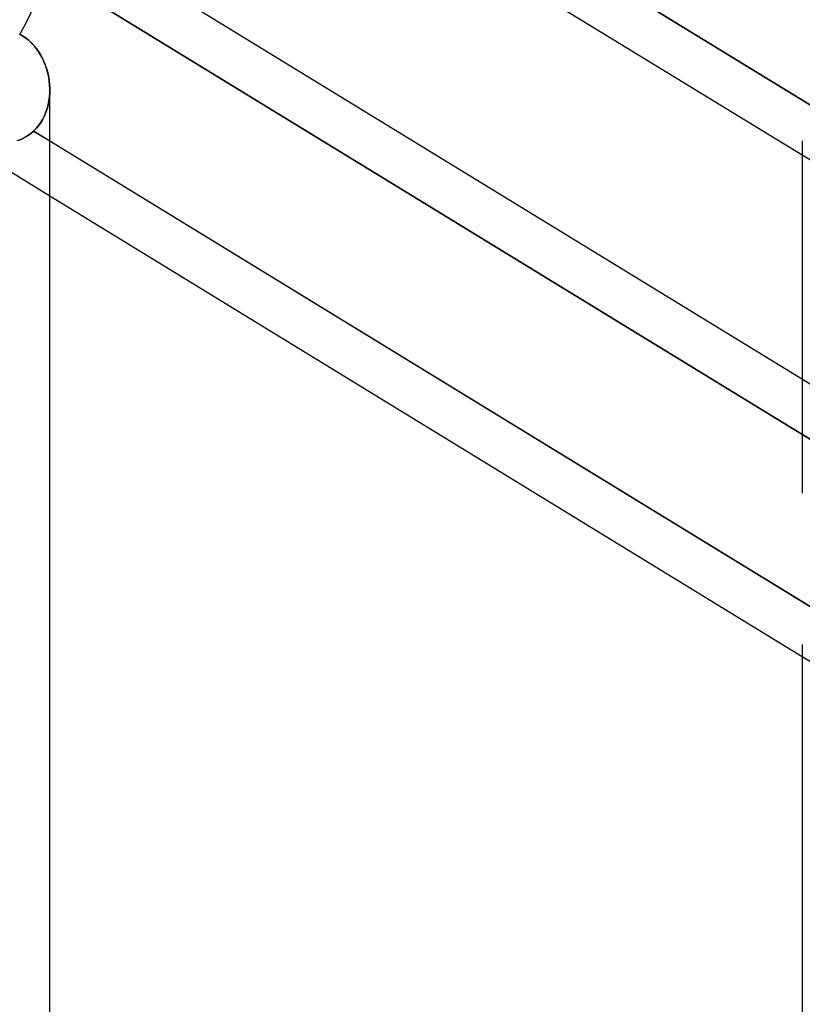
# Model space of a CAD drawing. Header units: millimetres. Extents: x -81 to 97, y -215 to 215.
# Tile 64 of 74: x 26 to 33, y 107 to 116. Entities that reach past the tile are written whole.
import ezdxf

# ---------------------------------------------------------------- set-up
doc = ezdxf.new("R2010")
doc.units = ezdxf.units.MM
doc.layers.add('MAIN-1', color=7, linetype='Continuous')
doc.layers.add('MAIN-2', color=7, linetype='Continuous')

msp = doc.modelspace()

# ---------------------------------------------------------------- linework, layer by layer
at = {"layer": 'MAIN-1'}
for p, q in [((26.0187, 119.7675), (33.4881, 115.1911)), ((33.2938, 114.7776), (26.0187, 119.2349)), ((43.4538, 106.3828), (25.8538, 117.1662)), ((25.7276, 115.947), (25.7631, 115.9264)), ((25.7631, 115.9264), (25.7969, 115.9026)), ((25.7969, 115.9026), (25.8287, 115.8756)), ((25.8287, 115.8756), (25.8582, 115.846)), ((25.8582, 115.846), (25.8852, 115.814)), ((25.8852, 115.814), (25.9097, 115.7799)), ((25.9097, 115.7799), (25.9318, 115.7439)), ((25.9318, 115.7439), (25.9514, 115.7062)), ((25.9514, 115.7062), (25.9686, 115.6672)), ((25.9686, 115.6672), (25.9832, 115.6271)), ((25.9832, 115.6271), (25.9953, 115.5861)), ((25.9953, 115.5861), (26.005, 115.5445)), ((26.005, 115.5445), (26.0121, 115.5026)), ((26.0121, 115.5026), (26.0166, 115.4604)), ((26.0166, 115.4604), (26.0186, 115.4183)), ((26.0187, 0), (26.0187, 115.4064)), ((26.0187, 114.915), (33.5134, 110.323)), ((33.2938, 114.9161), (33.2938, 112.6077)), ((33.2938, 109.925), (26.0187, 114.3824)), ((33.2938, 110.045), (33.2938, 0))]:
    msp.add_line(p, q, dxfattribs=at)
msp.add_ellipse((25.2562, 116.1909), major_axis=(-0.5975, -0.9753), ratio=0.463048, start_param=1.604241, end_param=3.141646, dxfattribs=at)
at = {"layer": 'MAIN-2'}
for p, q in [((33.4881, 115.1911), (25.8402, 119.8769)), ((25.8402, 116.6419), (33.4881, 111.9561)), ((33.4881, 111.9561), (25.8402, 116.6419)), ((25.7591, 115.9289), (25.7276, 115.947)), ((25.789, 115.9085), (25.7591, 115.9289)), ((25.8174, 115.8858), (25.789, 115.9085)), ((25.8441, 115.8608), (25.8174, 115.8858)), ((25.8692, 115.8336), (25.8441, 115.8608)), ((25.8924, 115.8045), (25.8692, 115.8336)), ((25.9137, 115.7738), (25.8924, 115.8045)), ((25.933, 115.7418), (25.9137, 115.7738)), ((25.9503, 115.7085), (25.933, 115.7418)), ((25.9657, 115.6742), (25.9503, 115.7085)), ((25.9791, 115.6391), (25.9657, 115.6742)), ((25.9906, 115.6033), (25.9791, 115.6391)), ((26.0001, 115.5669), (25.9906, 115.6033)), ((26.0077, 115.53), (26.0001, 115.5669)), ((26.0133, 115.4929), (26.0077, 115.53)), ((26.017, 115.4556), (26.0133, 115.4929)), ((26.0186, 115.4183), (26.017, 115.4556)), ((26.0105, 115.3022), (26.0155, 115.3404)), ((26.0179, 115.3715), (26.0138, 115.3253)), ((26.0155, 115.3404), (26.0182, 115.3792)), ((26.0186, 115.4183), (26.0179, 115.3715)), ((26.0182, 115.3792), (26.0186, 115.4183)), ((25.9937, 115.2281), (26.0033, 115.2647)), ((26.0065, 115.2798), (25.9958, 115.2354)), ((26.0033, 115.2647), (26.0105, 115.3022)), ((26.0138, 115.3253), (26.0065, 115.2798)), ((25.9644, 115.1512), (25.9437, 115.1123)), ((25.951, 115.125), (25.9676, 115.1581)), ((25.9818, 115.1924), (25.9644, 115.1512)), ((25.9676, 115.1581), (25.9818, 115.1925)), ((25.9958, 115.2354), (25.9818, 115.1924)), ((25.9818, 115.1925), (25.9937, 115.2281)), ((26.0187, 114.3824), (24.9159, 115.0581)), ((25.8877, 115.0363), (25.9109, 115.0639)), ((25.9198, 115.0758), (25.8927, 115.0419)), ((25.9109, 115.0639), (25.932, 115.0935)), ((25.9437, 115.1123), (25.9198, 115.0758)), ((25.932, 115.0935), (25.951, 115.125)), ((25.7816, 114.9518), (25.8102, 114.9694)), ((25.8131, 114.9714), (25.7865, 114.9546)), ((25.8102, 114.9694), (25.8371, 114.9891)), ((25.8384, 114.9902), (25.8131, 114.9714)), ((25.8371, 114.9891), (25.8624, 115.0108)), ((25.8624, 115.0108), (25.8384, 114.9902)), ((25.8927, 115.0419), (25.8624, 115.0108)), ((25.8624, 115.0108), (25.8877, 115.0363)), ((33.5134, 110.323), (25.8624, 115.0108)), ((25.8624, 115.0108), (26.0187, 114.915)), ((25.7296, 114.9266), (25.6995, 114.9155)), ((25.7209, 114.9231), (25.7519, 114.9364)), ((25.7587, 114.9396), (25.7296, 114.9266)), ((25.7519, 114.9364), (25.7816, 114.9518)), ((25.7865, 114.9546), (25.7587, 114.9396)), ((34.8187, 113.8432), (33.2938, 114.7776)), ((33.2938, 112.6077), (33.2938, 111.5092)), ((34.8187, 108.9907), (33.2938, 109.925))]:
    msp.add_line(p, q, dxfattribs=at)
msp.add_ellipse((25.2562, 116.1909), major_axis=(-0.5975, -0.9753), ratio=0.463048, start_param=1.604241, end_param=3.141646, dxfattribs=at)

doc.saveas('drawing.dxf')
